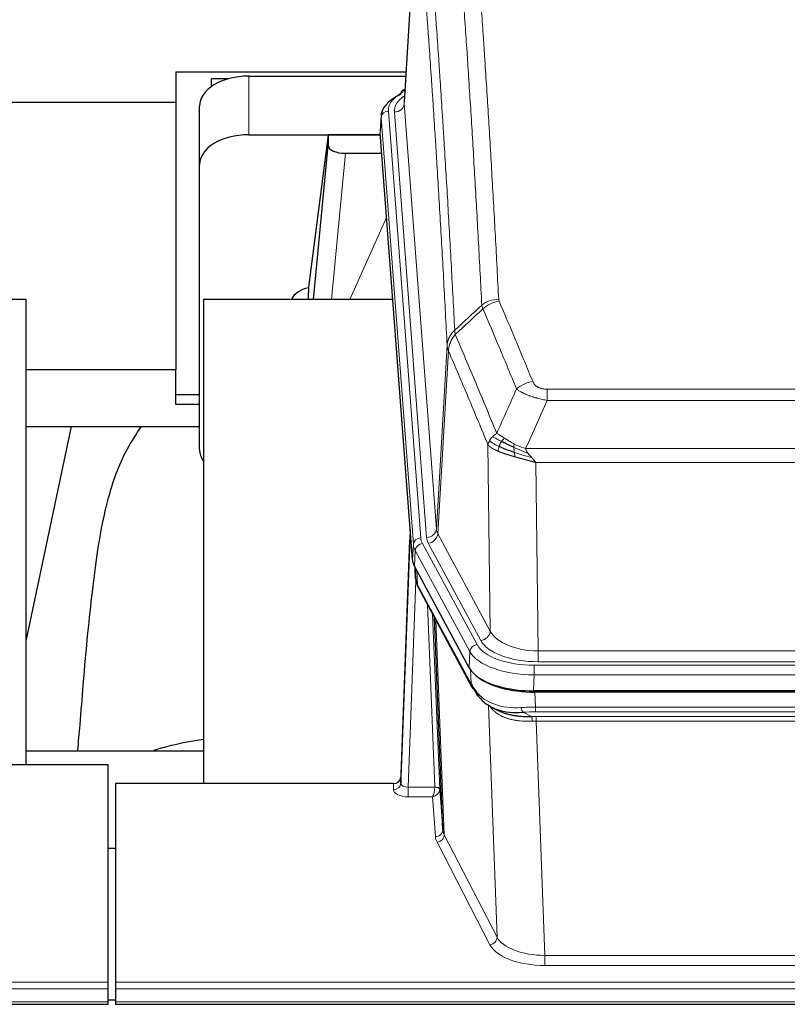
# Model space of a CAD drawing. Header units: inches. Extents: x 0 to 23760, y -13 to 16800.
# Tile 109 of 223: x 5841 to 6153, y 14107 to 14507. Entities that reach past the tile are written whole.
import ezdxf

# ---------------------------------------------------------------- set-up
doc = ezdxf.new("R2010")
doc.units = ezdxf.units.IN
doc.layers.add('254', color=7, linetype='Continuous', true_color=0xffffff)
doc.styles.add('latin_extended', font='simplex.shx')
doc.dimstyles.get("Standard").update_dxf_attribs({"dimtxt": 0.18, "dimasz": 0.18, "dimexe": 0.18, "dimexo": 0.0625, "dimgap": 0.09, "dimtad": 0, "dimtih": 1, "dimtoh": 1, "dimdec": 4, "dimzin": 0, "dimdsep": 46, "dimtxsty": 'Standard', "dimcen": 0.09, "dimadec": 0, "dimazin": 0, "dimtfac": 1, "dimtdec": 4, "dimtofl": 0, "dimtmove": 0, "dimatfit": 3, "dimfxl": 1, "dimtolj": 1, "dimtzin": 0, "dimarcsym": 0})

# ---------------------------------------------------------------- blocks, each defined once
blk = doc.blocks.new('_U2')
at = {"layer": '254', "color": 3, "linetype": 'Continuous', "lineweight": 13, "transparency": 16777216}
for p, q in [((5605.9, 13397.33), (5605.9, 14404)), ((5091.74, 13397.33), (5645.9, 13397.33)), ((5605.9, 13257.33), (5605.9, 12888.52)), ((7172.74, 12748.52), (5565.9, 12748.52))]:
    blk.add_line(p, q, dxfattribs=at)
at = {"layer": '254', "color": 3, "transparency": 16777216}
for points in [[(5629.23, 13257.33), (5582.57, 13257.33), (5605.9, 13397.33)], [(5582.57, 12888.52), (5629.23, 12888.52), (5605.9, 12748.52)]]:
    blk.add_solid(points, dxfattribs=at)
at = {"layer": 'Defpoints', "color": 0, "transparency": 16777216}
for p in [(5051.74, 13397.33), (5605.9, 12748.52), (7212.74, 12748.52)]:
    blk.add_point(p, dxfattribs=at)
at = {"layer": '254', "color": 2, "lineweight": 13, "transparency": 16777216, "insert": (5395.9, 13974), "char_height": 140, "attachment_point": 1, "rotation": 90, "style": 'latin_extended'}
blk.add_mtext('\\A1;\\C2;650', dxfattribs=at)

msp = doc.modelspace()

# ---------------------------------------------------------------- linework, layer by layer
at = {"layer": '254', "color": 2, "linetype": 'Continuous', "lineweight": 25}
for p, q in [((6002.221, 14560.413), (5996.97, 14473.777)), ((5904.236, 14486.172), (5904.236, 14473.651)), ((5904.236, 14486.172), (5997.723, 14486.172)), ((5918.739, 14480.217), (5918.739, 14483.222)), ((5925.294, 14483.222), (5918.739, 14483.222)), ((5933.792, 14484.376), (5997.615, 14484.376)), ((5997.282, 14478.92), (5996.339, 14478.484)), ((5904.236, 14473.651), (5765.049, 14473.651)), ((5904.236, 14473.651), (5904.236, 14365.047)), ((5913.792, 14448.4), (5913.792, 14472.202)), ((5987.592, 14468.427), (5987.211, 14462.144)), ((6000.335, 14287.907), (5987.217, 14461.361)), ((5933.792, 14460.574), (5987.279, 14460.574)), ((5966.103, 14460.485), (5958.054, 14398.699)), ((5987.286, 14460.485), (5966.103, 14460.485)), ((5966.103, 14460.485), (5966.103, 14456.254)), ((5960.192, 14393.597), (5966.103, 14456.254)), ((5973.076, 14453.034), (5987.846, 14453.034)), ((5913.792, 14332.746), (5913.792, 14448.4)), ((5958.054, 14398.692), (5958.054, 14398.699)), ((5958.054, 14398.692), (5958.054, 14396.507)), ((5843.399, 14393.597), (5763.13, 14393.597)), ((5843.399, 14204.795), (5843.399, 14393.597)), ((5992.343, 14393.597), (5915.399, 14393.597)), ((5915.399, 14393.597), (5915.399, 14197.03)), ((5904.236, 14365.047), (5843.395, 14365.047)), ((5904.236, 14350.989), (5904.236, 14365.047)), ((5913.796, 14354.987), (5904.236, 14354.987)), ((5913.796, 14350.989), (5904.236, 14350.989)), ((5843.394, 14342.109), (5913.774, 14342.109)), ((5861.625, 14342.108), (5843.399, 14255.622)), ((5999.398, 14300.289), (5995.64, 14199.65)), ((5995.629, 14197.113), (5999.318, 14295.895)), ((6023.373, 14244.115), (6001.119, 14285.33)), ((6001.247, 14285.093), (6001.61, 14280.291)), ((6001.603, 14280.405), (6001.433, 14284.749)), ((6001.603, 14280.405), (6001.61, 14280.291)), ((6002.748, 14276.495), (6024.495, 14236.22)), ((6012.654, 14178.285), (6009.227, 14264.495)), ((6265.942, 14234.677), (6049.535, 14234.677)), ((6265.35, 14234.196), (6050.127, 14234.196)), ((6032.636, 14228.044), (6035.38, 14226.657)), ((5843.402, 14210.368), (5915.398, 14210.368)), ((5833.781, 14204.795), (5876.739, 14204.795)), ((5876.739, 14116.394), (5876.739, 14204.795)), ((5879.739, 14197.028), (5879.739, 14116.394)), ((5992.641, 14197.028), (5879.739, 14197.028)), ((5995.64, 14199.65), (5995.629, 14197.113)), ((6011.426, 14194.903), (6012.654, 14178.285)), ((5876.739, 14170.83), (5879.739, 14170.83)), ((5876.739, 14113.66), (5876.739, 14116.394)), ((5876.739, 14108.412), (5876.739, 14113.66)), ((5879.739, 14116.394), (5879.739, 14113.66)), ((5879.739, 14113.66), (5879.739, 14108.412)), ((5879.734, 14109.088), (5876.732, 14109.088)), ((5319.739, 14107.397), (5876.739, 14107.397)), ((5876.739, 14107.397), (5876.739, 14108.412)), ((5879.739, 14108.412), (5879.739, 14107.397)), ((5879.739, 14107.397), (6436.739, 14107.397))]:
    msp.add_line(p, q, dxfattribs=at)
at = {"layer": '254', "color": 110, "linetype": 'Continuous', "lineweight": 13}
for p, q in [((6002.223, 14559.791), (5996.975, 14473.202)), ((5933.792, 14460.574), (5933.792, 14484.376)), ((5996.975, 14473.202), (6010.041, 14300.429)), ((5990.591, 14470.21), (6003.702, 14296.85)), ((5992.983, 14469.775), (6006.049, 14297.002)), ((5987.597, 14467.64), (5987.217, 14461.361)), ((6000.708, 14294.28), (5987.597, 14467.64)), ((5973.076, 14453.034), (5967.469, 14393.598)), ((5974.881, 14393.598), (5989.822, 14426.912)), ((6010.041, 14300.429), (6014.418, 14375.105)), ((6014.974, 14372.772), (6010.622, 14298.52)), ((6055.067, 14357.224), (6260.41, 14357.224)), ((6055.067, 14352.661), (6055.067, 14357.224)), ((6260.41, 14352.661), (6055.067, 14352.661)), ((6031.974, 14258.977), (6031.017, 14334.627)), ((6046.336, 14333.181), (6269.141, 14333.181)), ((6050.449, 14327.437), (6051.417, 14250.942)), ((6265.029, 14327.437), (6050.449, 14327.437)), ((6010.622, 14298.52), (6031.974, 14258.977)), ((6000.335, 14287.907), (6000.708, 14294.28)), ((6004.399, 14294.559), (6026.573, 14253.493)), ((6028.099, 14255.168), (6006.747, 14294.711)), ((6001.492, 14291.702), (6001.119, 14285.33)), ((6023.666, 14250.637), (6001.492, 14291.702)), ((6001.249, 14285.089), (6001.603, 14280.405)), ((6002.17, 14283.383), (6002.389, 14277.825)), ((6001.753, 14279.433), (5998.622, 14195.582)), ((6002.389, 14277.825), (6024.136, 14237.55)), ((6009.428, 14195.668), (6006.406, 14269.72)), ((6008.533, 14265.78), (6011.426, 14194.903)), ((6009.773, 14263.485), (6013.24, 14176.274)), ((6023.373, 14244.115), (6023.666, 14250.637)), ((6051.417, 14246.528), (6051.417, 14250.942)), ((6051.417, 14250.942), (6264.06, 14250.942)), ((6049.829, 14245.104), (6265.649, 14245.104)), ((6049.829, 14241.199), (6049.829, 14245.104)), ((6264.06, 14246.528), (6051.417, 14246.528)), ((6024.136, 14237.55), (6023.959, 14243.186)), ((6049.829, 14241.199), (6049.535, 14234.677)), ((6265.649, 14241.199), (6049.829, 14241.199)), ((6050.127, 14234.196), (6050.318, 14228.105)), ((6034.725, 14134.66), (6031.289, 14228.799)), ((6045.294, 14226.011), (6048.747, 14224.266)), ((6050.318, 14226.239), (6050.318, 14228.105)), ((6050.318, 14228.105), (6265.159, 14228.105)), ((6265.159, 14226.239), (6050.318, 14226.239)), ((6050.66, 14222.431), (6050.66, 14224.297)), ((6050.66, 14224.297), (6264.817, 14224.297)), ((6050.66, 14222.431), (6054.134, 14127.256)), ((6264.817, 14222.431), (6050.66, 14222.431)), ((5992.631, 14194.581), (5992.641, 14197.028)), ((5998.622, 14195.582), (5998.622, 14191.666)), ((5998.622, 14195.582), (6009.427, 14195.582)), ((5998.622, 14191.666), (6008.464, 14191.666)), ((6009.658, 14175.518), (6008.464, 14191.666)), ((6031.816, 14131.596), (6010.331, 14173.211)), ((6013.24, 14176.274), (6034.725, 14134.66)), ((6054.134, 14127.256), (6261.344, 14127.256)), ((6054.134, 14127.256), (6054.134, 14123.155)), ((6261.344, 14123.155), (6054.134, 14123.155)), ((5319.739, 14116.394), (5876.739, 14116.394)), ((5319.739, 14113.66), (5876.739, 14113.66)), ((5879.739, 14116.394), (6436.739, 14116.394)), ((5879.739, 14113.66), (6436.739, 14113.66)), ((5319.739, 14108.412), (5876.739, 14108.412)), ((5879.739, 14108.412), (6436.739, 14108.412))]:
    msp.add_line(p, q, dxfattribs=at)
at = {"layer": '254', "color": 2, "linetype": 'Continuous', "lineweight": 25}
for centre, major_axis, ratio, start_param, end_param in [((5933.792, 14472.202), (-20, 0), 0.608706, 4.712389, 6.2831853), ((6014.611, 14467.923), (-27.03, 0.194), 0.4633579, 5.502135, 6.3212481), ((5997.597, 14475.761), (1.258, -2.724), 0.6272114, 3.1415983, 4.0254232), ((5933.792, 14448.4), (-20, 0), 0.608706, 4.712389, 6.2831853), ((5973.129, 14456.278), (7.027, 0.031), 0.4617281, 3.1395348, 4.7027345), ((5960.933, 14391.518), (-10.208, 0), 0.7029015, 4.9983373, 5.9892938), ((5960.933, 14200.128), (-10.152, 515.131), 0.0020796, 5.0973622, 5.1034663), ((5933.792, 14332.746), (-20, 0), 0.608706, 0, 0.4035719), ((6027.355, 14288.347), (27.037, 0.006), 0.4611335, 3.1763491, 3.3855005), ((6029.398, 14260.616), (-27.174, 22.247), 0.2659533, 0.2482948, 0.280275), ((6028.248, 14289.892), (26.161, 11.46), 0.4493681, 3.0159633, 3.1613144), ((6006.101, 14278.716), (3.584, 1.776), 0.8816114, 2.7716102, 3.1419462), ((6049.593, 14247.162), (27.023, 0.034), 0.4619935, 3.3853572, 3.670307), ((6050.967, 14220.671), (-27.355, 20.182), 0.1876908, 0.3765826, 0.5974134), ((6050.153, 14246.671), (27.01, 0.015), 0.4618579, 3.6271853, 4.7111791), ((6049.593, 14247.162), (27.023, 0.034), 0.4619935, 3.670307, 4.7096668), ((6028.015, 14238.12), (3.52, 1.9), 0.8606628, 3.1415888, 3.5094104), ((6048.271, 14217.808), (-23.434, 19.972), 0.1471226, 0.3626514, 0.5834823), ((6029.791, 14235.439), (3.195, 2.407), 0.6715965, 2.6043549, 3.391291), ((6050.065, 14249.488), (23.359, 16.381), 0.7286412, 3.1732971, 4.057134), ((5992.642, 14199.741), (3, 0.002), 0.9042699, 4.7116987, 6.2488686)]:
    msp.add_ellipse(centre, major_axis=major_axis, ratio=ratio, start_param=start_param, end_param=end_param, dxfattribs=at)
at = {"layer": '254', "color": 110, "linetype": 'Continuous', "lineweight": 13}
for centre, major_axis, ratio, start_param, end_param in [((6014.611, 14470.584), (-24.034, 0.016), 0.461198, 5.4992389, 6.318352), ((5997.597, 14475.761), (1.258, -2.724), 0.6272114, 2.6666598, 3.1415983), ((6017.002, 14470.149), (-24.034, 0.016), 0.461198, 5.6862399, 6.318352), ((5992.983, 14473.323), (3.989, 0.302), 0.8864705, 4.6454478, 6.1638843), ((5990.591, 14467.549), (2.991, 0.226), 0.8864705, 1.5038552, 3.0222916), ((6035.372, 14385.476), (-9.987, -0.512), 0.8285973, 4.6699673, 5.4273767), ((6035.559, 14384.685), (-9.188, -3.948), 0.8056434, 4.3791539, 5.1247913), ((6049.22, 14352.223), (-9.245, -3.812), 0.7933159, 4.3962573, 5.1392153), ((5999.318, 14293.743), (0.214, 6.443), 0.0117452, 0.5090713, 1.2305416), ((6003.702, 14294.189), (2.991, 0.226), 0.8864705, 1.5038552, 3.0222916), ((6027.72, 14297.24), (24.033, 0.005), 0.4611335, 3.1763491, 3.3855005), ((6006.049, 14300.55), (3.989, 0.302), 0.8864705, 4.6454478, 6.1638843), ((6030.067, 14297.393), (24.033, 0.005), 0.4611335, 3.1763491, 3.3855005), ((6006.747, 14298.259), (3.52, 1.9), 0.8606628, 4.2773553, 5.7957917), ((6030.067, 14300.941), (20.038, 0.241), 0.4621297, 3.1708089, 3.3799603), ((6002.316, 14295.804), (2.998, -0.112), 0.4302668, 3.1576572, 3.7226285), ((6027.72, 14294.579), (-27.028, 0.171), 0.4605351, 0.0378207, 0.2469722), ((6004.399, 14291.898), (2.64, 1.425), 0.8606628, 1.1357626, 2.6541991), ((6029.398, 14260.616), (-27.538, 20.422), 0.182049, 0.3394769, 0.3714573), ((6006.267, 14278.396), (3.52, 1.9), 0.8606628, 2.7414655, 3.1415888), ((6028.099, 14258.716), (3.52, 1.9), 0.8606628, 4.2773553, 5.7957917), ((6051.338, 14261.549), (-20.002, 0.126), 0.5302672, 0.2567917, 1.5781041), ((6026.573, 14250.832), (2.64, 1.425), 0.8606628, 1.1357626, 2.6541991), ((6049.88, 14256.201), (24.02, 0.03), 0.4619935, 3.3853572, 4.7096668), ((6051.338, 14258.001), (-24.002, 0.049), 0.477994, 0.2537759, 1.5750883), ((6049.88, 14253.54), (-27.018, 0.111), 0.4567867, 0.246464, 1.5707737), ((6028.015, 14238.12), (3.52, 1.9), 0.8606628, 2.7414655, 3.1415888), ((6050.065, 14249.488), (25.329, 12.681), 0.6929209, 3.2824386, 4.1662755), ((6050.967, 14220.671), (-27.015, 0.091), 0.2751837, 4.7373543, 4.9581852), ((6045.294, 14229.846), (-0.368, 3.983), 0.2964475, 2.0527062, 2.8396422), ((6050.967, 14216.835), (-23.017, 0.318), 0.4083138, 4.7462544, 4.9670852), ((6051.449, 14214.484), (-24.025, 0.387), 0.4081206, 4.7518285, 4.8316761), ((6048.747, 14220.43), (0.131, -3.998), 0.1099517, 2.0830946, 2.8518059), ((6051.449, 14210.649), (-20.023, 0.877), 0.5868265, 4.777515, 4.8573626), ((5992.631, 14197.204), (-3, 0.013), 0.8746179, 1.5745081, 3.1116779), ((5998.635, 14197.204), (3.004, 0.138), 0.5390598, 3.1127167, 4.683513), ((5998.635, 14194.581), (6.003, 0.008), 0.4854373, 3.1388974, 4.7096937), ((6008.464, 14194.29), (0.506, 2.997), 0.2740591, 3.694004, 5.2037138), ((6008.464, 14194.29), (2.669, 1.608), 0.8008031, 4.262859, 5.7725688), ((6008.428, 14195.637), (-1.001, 0.011), 0.9036692, 3.0924533, 3.1882189), ((6009.427, 14194.721), (1.996, -0.13), 0.4297663, 0.0674602, 1.5988341), ((6009.428, 14194.807), (1.998, 0.082), 0.4302193, 0.0160628, 1.553239), ((6008.428, 14194.776), (2.996, 0.15), 0.8842158, 6.1784609, 6.2742264), ((6009.658, 14178.142), (-2.992, -0.221), 0.8740585, 1.5062672, 3.1117425), ((6032.657, 14178.54), (-20.016, 0.121), 0.4848834, 0.0387668, 0.248091), ((6032.657, 14175.916), (-23.014, 0.002), 0.4845187, 0.0358431, 0.2451673), ((6010.331, 14175.835), (-2.666, -1.376), 0.8484453, 1.1579292, 2.76165), ((6031.816, 14134.22), (-2.666, -1.376), 0.8484453, 1.1579292, 2.76165), ((6054.14, 14136.93), (-20.013, 0.104), 0.483363, 0.2476114, 1.5729934), ((6054.14, 14134.306), (23.012, 0.004), 0.4845836, 3.3866449, 4.7120269)]:
    msp.add_ellipse(centre, major_axis=major_axis, ratio=ratio, start_param=start_param, end_param=end_param, dxfattribs=at)
for points, knots in [([(6028.504, 14391.389), (6028.066, 14399.958), (6027.174, 14416.857), (6026.253, 14433.279), (6025.55, 14445.418), (6025.313, 14449.434), (6024.837, 14457.408), (6024.597, 14461.365), (6023.87, 14473.146), (6023.379, 14480.879), (6022.754, 14490.392), (6022.629, 14492.287), (6022.377, 14496.061), (6021.998, 14501.699), (6021.615, 14507.266), (6020.844, 14518.308), (6019.8, 14532.78), (6018.19, 14553.741), (6017.088, 14567.215), (6016.53, 14573.828)], [0, 0, 0, 0, 0.125, 0.25, 0.25, 0.3125, 0.3125, 0.375, 0.375, 0.5, 0.5, 0.53125, 0.53125, 0.5625, 0.625, 0.625, 0.75, 0.875, 1, 1, 1, 1]), ([(6023.413, 14576.417), (6023.971, 14569.797), (6025.071, 14556.307), (6026.679, 14535.323), (6027.721, 14520.833), (6028.492, 14509.779), (6028.874, 14504.205), (6029.253, 14498.56), (6029.504, 14494.782), (6029.629, 14492.885), (6030.253, 14483.36), (6030.744, 14475.619), (6031.469, 14463.824), (6031.709, 14459.862), (6032.185, 14451.879), (6032.421, 14447.858), (6033.123, 14435.705), (6034.044, 14419.263), (6034.934, 14402.344), (6035.372, 14393.766)], [0, 0, 0, 0, 0.125, 0.25, 0.375, 0.375, 0.4375, 0.46875, 0.46875, 0.5, 0.5, 0.625, 0.625, 0.6875, 0.6875, 0.75, 0.75, 0.875, 1, 1, 1, 1]), ([(6005.278, 14566.407), (6005.85, 14559.716), (6006.977, 14546.074), (6008.623, 14524.832), (6009.689, 14510.153), (6010.477, 14498.95), (6010.868, 14493.299), (6011.32, 14486.622), (6011.512, 14483.742), (6011.64, 14481.818), (6011.704, 14480.854), (6012.023, 14476.024), (6012.403, 14470.181), (6012.841, 14463.281), (6013.027, 14460.306), (6013.151, 14458.319), (6013.213, 14457.323), (6013.769, 14448.345), (6014.742, 14432.137), (6016.153, 14407.085), (6017.061, 14389.889), (6017.507, 14381.167)], [0, 0, 0, 0, 0.125, 0.25, 0.375, 0.375, 0.4375, 0.46875, 0.484375, 0.484375, 0.5, 0.5, 0.5625, 0.59375, 0.609375, 0.609375, 0.625, 0.625, 0.75, 0.875, 1, 1, 1, 1]), ([(6014.418, 14375.105), (6013.973, 14383.8), (6013.067, 14400.941), (6011.661, 14425.916), (6010.69, 14442.073), (6010.136, 14451.024), (6010.074, 14452.017), (6009.95, 14453.998), (6009.764, 14456.964), (6009.328, 14463.843), (6008.949, 14469.669), (6008.631, 14474.484), (6008.567, 14475.445), (6008.44, 14477.364), (6008.248, 14480.235), (6007.798, 14486.892), (6007.407, 14492.526), (6006.621, 14503.697), (6005.558, 14518.333), (6003.917, 14539.514), (6002.793, 14553.119), (6002.223, 14559.791)], [0, 0, 0, 0, 0.125, 0.25, 0.375, 0.375, 0.390625, 0.390625, 0.40625, 0.4375, 0.5, 0.5, 0.515625, 0.515625, 0.53125, 0.5625, 0.625, 0.625, 0.75, 0.875, 1, 1, 1, 1]), ([(6035.559, 14392.971), (6035.503, 14393.102), (6035.46, 14393.233), (6035.398, 14393.498), (6035.379, 14393.631), (6035.372, 14393.766)], [0, 0, 0, 0, 0.5, 0.5, 1, 1, 1, 1]), ([(6035.559, 14392.971), (6037.845, 14387.63), (6040.126, 14382.243), (6043.541, 14374.095), (6044.679, 14371.368), (6046.951, 14365.89), (6048.086, 14363.14), (6049.22, 14360.379)], [0, 0, 0, 0, 0.5, 0.5, 0.75, 0.75, 1, 1, 1, 1]), ([(6042.64, 14357.321), (6041.505, 14360.08), (6040.369, 14362.827), (6038.093, 14368.3), (6036.955, 14371.025), (6033.535, 14379.166), (6031.251, 14384.548), (6028.963, 14389.884)], [0, 0, 0, 0, 0.25, 0.25, 0.5, 0.5, 1, 1, 1, 1]), ([(6014.418, 14375.105), (6014.419, 14375.12), (6014.421, 14375.15), (6014.424, 14375.195), (6014.427, 14375.24), (6014.431, 14375.285), (6014.434, 14375.33), (6014.439, 14375.374), (6014.443, 14375.419), (6014.447, 14375.464), (6014.452, 14375.509), (6014.457, 14375.553), (6014.463, 14375.598), (6014.468, 14375.643), (6014.474, 14375.687), (6014.48, 14375.732), (6014.487, 14375.777), (6014.493, 14375.821), (6014.5, 14375.866), (6014.507, 14375.91), (6014.515, 14375.955), (6014.522, 14375.999), (6014.53, 14376.044), (6014.538, 14376.088), (6014.546, 14376.132), (6014.555, 14376.177), (6014.564, 14376.221), (6014.573, 14376.265), (6014.582, 14376.309), (6014.592, 14376.354), (6014.602, 14376.398), (6014.612, 14376.442), (6014.623, 14376.486), (6014.633, 14376.53), (6014.644, 14376.574), (6014.655, 14376.618), (6014.667, 14376.662), (6014.678, 14376.706), (6014.69, 14376.749), (6014.702, 14376.793), (6014.714, 14376.837), (6014.727, 14376.88), (6014.74, 14376.924), (6014.753, 14376.967), (6014.766, 14377.011), (6014.78, 14377.054), (6014.794, 14377.098), (6014.808, 14377.141), (6014.822, 14377.184), (6014.837, 14377.227), (6014.852, 14377.271), (6014.867, 14377.314), (6014.882, 14377.357), (6014.898, 14377.4), (6014.913, 14377.443), (6014.929, 14377.485), (6014.946, 14377.528), (6014.962, 14377.571), (6014.979, 14377.613), (6014.996, 14377.656), (6015.013, 14377.698), (6015.031, 14377.741), (6015.048, 14377.783), (6015.066, 14377.825), (6015.084, 14377.868), (6015.103, 14377.91), (6015.122, 14377.952), (6015.14, 14377.994), (6015.16, 14378.036), (6015.179, 14378.077), (6015.199, 14378.119), (6015.218, 14378.161), (6015.239, 14378.202), (6015.259, 14378.244), (6015.279, 14378.285), (6015.3, 14378.326), (6015.327, 14378.38), (6015.361, 14378.445), (6015.402, 14378.521), (6015.444, 14378.598), (6015.486, 14378.674), (6015.529, 14378.75), (6015.573, 14378.826), (6015.618, 14378.901), (6015.664, 14378.976), (6015.71, 14379.05), (6015.757, 14379.125), (6015.805, 14379.198), (6015.854, 14379.272), (6015.903, 14379.345), (6015.953, 14379.418), (6016.004, 14379.491), (6016.056, 14379.563), (6016.108, 14379.634), (6016.161, 14379.706), (6016.215, 14379.777), (6016.27, 14379.847), (6016.325, 14379.918), (6016.381, 14379.987), (6016.438, 14380.057), (6016.496, 14380.126), (6016.554, 14380.194), (6016.613, 14380.262), (6016.672, 14380.33), (6016.733, 14380.397), (6016.794, 14380.464), (6016.855, 14380.53), (6016.917, 14380.596), (6016.98, 14380.661), (6017.044, 14380.726), (6017.108, 14380.791), (6017.173, 14380.855), (6017.239, 14380.918), (6017.305, 14380.981), (6017.372, 14381.044), (6017.439, 14381.106), (6017.485, 14381.147), (6017.507, 14381.167)], [0, 0, 0, 0, 0.0066687, 0.0133374, 0.0200061, 0.0266746, 0.0333432, 0.0400116, 0.0466801, 0.0533484, 0.0600168, 0.066685, 0.0733532, 0.0800214, 0.0866895, 0.0933575, 0.1000255, 0.1066935, 0.1133614, 0.1200292, 0.126697, 0.1333647, 0.1400324, 0.1467001, 0.1533676, 0.1600352, 0.1667026, 0.1733701, 0.1800374, 0.1867047, 0.193372, 0.2000392, 0.2067064, 0.2133735, 0.2200405, 0.2267075, 0.2333745, 0.2400414, 0.2467082, 0.253375, 0.2600418, 0.2667085, 0.2733751, 0.2800417, 0.2867082, 0.2933747, 0.3000412, 0.3067075, 0.3133739, 0.3200401, 0.3267064, 0.3333725, 0.3400387, 0.3467047, 0.3533708, 0.3600367, 0.3667026, 0.3733685, 0.3800343, 0.3867001, 0.3933658, 0.4000315, 0.4066971, 0.4133626, 0.4200281, 0.4266936, 0.433359, 0.4400243, 0.4466896, 0.4533549, 0.4600201, 0.4666852, 0.4733503, 0.4800154, 0.4866804, 0.4933453, 0.5000102, 0.5125098, 0.5250093, 0.5375088, 0.5500082, 0.5625077, 0.5750071, 0.5875066, 0.600006, 0.6125054, 0.6250049, 0.6375043, 0.6500037, 0.6625032, 0.6750026, 0.6875021, 0.7000016, 0.7125011, 0.7250006, 0.7375001, 0.7499997, 0.7624993, 0.7749989, 0.7874985, 0.7999982, 0.812498, 0.8249977, 0.8374975, 0.8499974, 0.8624973, 0.8749972, 0.8874972, 0.8999973, 0.9124974, 0.9249976, 0.9374978, 0.9499981, 0.9624985, 0.9749989, 0.9874994, 1, 1, 1, 1]), ([(6017.719, 14379.43), (6017.644, 14379.724), (6017.602, 14380.026), (6017.544, 14380.616), (6017.528, 14380.904), (6017.507, 14381.167)], [0, 0, 0, 0, 0.5, 0.5, 1, 1, 1, 1]), ([(6014.974, 14372.772), (6014.996, 14373.355), (6015.073, 14373.943), (6015.337, 14375.109), (6015.523, 14375.688), (6015.994, 14376.82), (6016.28, 14377.373), (6016.938, 14378.436), (6017.311, 14378.947), (6017.719, 14379.43)], [0, 0, 0, 0, 0.25, 0.25, 0.5, 0.5, 0.75, 0.75, 1, 1, 1, 1]), ([(6017.719, 14379.43), (6020.542, 14372.875), (6023.357, 14366.251), (6027.571, 14356.211), (6028.974, 14352.847), (6031.776, 14346.086), (6033.175, 14342.688), (6034.573, 14339.273)], [0, 0, 0, 0, 0.5, 0.5, 0.75, 0.75, 1, 1, 1, 1]), ([(6014.974, 14372.772), (6014.969, 14372.784), (6014.959, 14372.81), (6014.944, 14372.848), (6014.929, 14372.887), (6014.913, 14372.926), (6014.898, 14372.966), (6014.883, 14373.007), (6014.867, 14373.048), (6014.852, 14373.09), (6014.837, 14373.132), (6014.821, 14373.175), (6014.806, 14373.219), (6014.79, 14373.264), (6014.775, 14373.309), (6014.76, 14373.354), (6014.745, 14373.4), (6014.73, 14373.447), (6014.715, 14373.495), (6014.7, 14373.543), (6014.686, 14373.592), (6014.671, 14373.641), (6014.657, 14373.691), (6014.643, 14373.741), (6014.629, 14373.793), (6014.615, 14373.845), (6014.602, 14373.897), (6014.581, 14373.981), (6014.555, 14374.094), (6014.527, 14374.231), (6014.503, 14374.358), (6014.484, 14374.475), (6014.468, 14374.582), (6014.455, 14374.679), (6014.445, 14374.766), (6014.438, 14374.843), (6014.431, 14374.91), (6014.427, 14374.967), (6014.423, 14375.014), (6014.421, 14375.051), (6014.419, 14375.078), (6014.418, 14375.095), (6014.418, 14375.103), (6014.418, 14375.105)], [0, 0, 0, 0, 0.0155037, 0.0313049, 0.0474035, 0.0637997, 0.0804935, 0.097485, 0.1147743, 0.1323613, 0.1502462, 0.1684289, 0.1869096, 0.2056883, 0.224765, 0.2441397, 0.2638126, 0.2837835, 0.3040527, 0.32462, 0.3454856, 0.3666494, 0.3881116, 0.409872, 0.4319308, 0.454288, 0.4769435, 0.4998975, 0.5635611, 0.6228928, 0.6778927, 0.7285606, 0.7748966, 0.8169007, 0.8545729, 0.8879131, 0.9169214, 0.9415977, 0.9619421, 0.9779545, 0.989635, 0.9969835, 1, 1, 1, 1]), ([(6031.017, 14334.627), (6029.686, 14337.868), (6028.354, 14341.093), (6025.686, 14347.513), (6024.35, 14350.708), (6020.34, 14360.244), (6017.66, 14366.539), (6014.974, 14372.772)], [0, 0, 0, 0, 0.25, 0.25, 0.5, 0.5, 1, 1, 1, 1]), ([(6055.067, 14352.661), (6054.733, 14352.721), (6054.399, 14352.785), (6053.736, 14352.918), (6053.408, 14352.988), (6052.432, 14353.205), (6051.795, 14353.361), (6051.092, 14353.55), (6051.014, 14353.571), (6050.859, 14353.614), (6050.781, 14353.636), (6050.55, 14353.701), (6050.397, 14353.745), (6049.942, 14353.878), (6049.347, 14354.061), (6048.775, 14354.253), (6048.353, 14354.4), (6048.145, 14354.474), (6047.939, 14354.55), (6047.803, 14354.6), (6047.735, 14354.626), (6047.13, 14354.856), (6046.622, 14355.067), (6045.902, 14355.39), (6045.67, 14355.499), (6045.332, 14355.665), (6045.22, 14355.721), (6045.002, 14355.833), (6044.894, 14355.889), (6044.367, 14356.171), (6043.979, 14356.399), (6043.264, 14356.857), (6042.938, 14357.088), (6042.64, 14357.321)], [0, 0, 0, 0, 0.0625, 0.0625, 0.125, 0.125, 0.25, 0.25, 0.265625, 0.265625, 0.28125, 0.28125, 0.3125, 0.3125, 0.375, 0.4375, 0.4375, 0.46875, 0.484375, 0.484375, 0.5, 0.5, 0.625, 0.625, 0.6875, 0.6875, 0.71875, 0.71875, 0.75, 0.75, 0.875, 0.875, 1, 1, 1, 1]), ([(6055.067, 14357.224), (6054.885, 14357.224), (6054.702, 14357.229), (6054.339, 14357.248), (6054.159, 14357.262), (6053.803, 14357.3), (6053.628, 14357.324), (6053.281, 14357.382), (6053.11, 14357.417), (6052.899, 14357.467), (6052.857, 14357.477), (6052.774, 14357.499), (6052.649, 14357.532), (6052.528, 14357.567), (6052.289, 14357.642), (6051.981, 14357.751), (6051.694, 14357.878), (6051.521, 14357.963), (6051.486, 14357.981), (6051.418, 14358.016), (6051.385, 14358.034), (6051.285, 14358.088), (6051.22, 14358.125), (6051.03, 14358.238), (6050.911, 14358.317), (6050.684, 14358.479), (6050.577, 14358.563), (6050.375, 14358.736), (6050.279, 14358.825), (6050.166, 14358.939), (6050.144, 14358.961), (6050.1, 14359.008), (6050.078, 14359.031), (6050.014, 14359.101), (6049.973, 14359.148), (6049.855, 14359.289), (6049.781, 14359.385), (6049.644, 14359.579), (6049.581, 14359.676), (6049.404, 14359.973), (6049.304, 14360.174), (6049.22, 14360.379)], [0, 0, 0, 0, 0.0625, 0.0625, 0.125, 0.125, 0.1875, 0.1875, 0.25, 0.25, 0.265625, 0.265625, 0.28125, 0.3125, 0.3125, 0.375, 0.4375, 0.4375, 0.453125, 0.453125, 0.46875, 0.46875, 0.5, 0.5, 0.5625, 0.5625, 0.625, 0.625, 0.6875, 0.6875, 0.703125, 0.703125, 0.71875, 0.71875, 0.75, 0.75, 0.8125, 0.8125, 0.875, 0.875, 1, 1, 1, 1]), ([(6031.656, 14336.34), (6031.812, 14336.615), (6031.992, 14336.887), (6032.396, 14337.418), (6032.621, 14337.678), (6032.866, 14337.928)], [0, 0, 0, 0, 0.5, 0.5, 1, 1, 1, 1]), ([(6032.866, 14337.928), (6033.112, 14338.172), (6033.379, 14338.408), (6033.949, 14338.858), (6034.253, 14339.072), (6034.573, 14339.273)], [0, 0, 0, 0, 0.5, 0.5, 1, 1, 1, 1]), ([(6036.524, 14335.998), (6036.153, 14336.185), (6035.796, 14336.368), (6034.436, 14337.073), (6033.565, 14337.546), (6032.866, 14337.928)], [0, 0, 0, 0, 0.25, 0.25, 1, 1, 1, 1]), ([(6037.749, 14337.378), (6037.45, 14337.572), (6037.159, 14337.76), (6036.033, 14338.48), (6035.266, 14338.946), (6034.573, 14339.273)], [0, 0, 0, 0, 0.25, 0.25, 1, 1, 1, 1]), ([(6036.524, 14335.998), (6036.623, 14336.153), (6036.724, 14336.3), (6036.981, 14336.644), (6037.139, 14336.828), (6037.449, 14337.144), (6037.603, 14337.276), (6037.749, 14337.378)], [0, 0, 0, 0, 0.25, 0.25, 0.625, 0.625, 1, 1, 1, 1]), ([(6041.718, 14334.97), (6041.538, 14335.066), (6041.359, 14335.163), (6040.652, 14335.558), (6040.138, 14335.864), (6039.143, 14336.478), (6038.664, 14336.785), (6038.05, 14337.183), (6037.898, 14337.281), (6037.749, 14337.378)], [0, 0, 0, 0, 0.125, 0.125, 0.5, 0.5, 0.875, 0.875, 1, 1, 1, 1]), ([(6031.017, 14334.627), (6031.074, 14334.913), (6031.156, 14335.2), (6031.37, 14335.773), (6031.501, 14336.058), (6031.656, 14336.34)], [0, 0, 0, 0, 0.5, 0.5, 1, 1, 1, 1]), ([(6035.048, 14332.079), (6035.037, 14332.084), (6035.014, 14332.094), (6034.979, 14332.108), (6034.943, 14332.124), (6034.907, 14332.139), (6034.871, 14332.154), (6034.835, 14332.17), (6034.798, 14332.186), (6034.76, 14332.202), (6034.723, 14332.219), (6034.685, 14332.235), (6034.646, 14332.252), (6034.607, 14332.27), (6034.568, 14332.287), (6034.529, 14332.304), (6034.489, 14332.322), (6034.449, 14332.34), (6034.409, 14332.359), (6034.368, 14332.377), (6034.327, 14332.396), (6034.285, 14332.415), (6034.244, 14332.434), (6034.202, 14332.454), (6034.16, 14332.473), (6034.117, 14332.493), (6034.075, 14332.513), (6034.032, 14332.534), (6033.988, 14332.555), (6033.945, 14332.575), (6033.901, 14332.597), (6033.858, 14332.618), (6033.813, 14332.64), (6033.769, 14332.662), (6033.725, 14332.684), (6033.68, 14332.706), (6033.635, 14332.729), (6033.59, 14332.752), (6033.545, 14332.775), (6033.5, 14332.799), (6033.454, 14332.822), (6033.409, 14332.846), (6033.363, 14332.87), (6033.318, 14332.895), (6033.272, 14332.92), (6033.226, 14332.945), (6033.18, 14332.97), (6033.134, 14332.995), (6033.088, 14333.021), (6033.041, 14333.047), (6032.995, 14333.074), (6032.949, 14333.1), (6032.903, 14333.127), (6032.856, 14333.154), (6032.81, 14333.182), (6032.764, 14333.209), (6032.718, 14333.237), (6032.672, 14333.265), (6032.626, 14333.294), (6032.58, 14333.323), (6032.534, 14333.352), (6032.488, 14333.381), (6032.442, 14333.411), (6032.397, 14333.441), (6032.351, 14333.471), (6032.306, 14333.501), (6032.261, 14333.532), (6032.216, 14333.563), (6032.171, 14333.594), (6032.126, 14333.626), (6032.082, 14333.658), (6032.038, 14333.69), (6031.994, 14333.722), (6031.95, 14333.755), (6031.907, 14333.788), (6031.864, 14333.821), (6031.821, 14333.855), (6031.778, 14333.889), (6031.736, 14333.923), (6031.694, 14333.957), (6031.653, 14333.992), (6031.612, 14334.027), (6031.571, 14334.062), (6031.531, 14334.098), (6031.491, 14334.134), (6031.451, 14334.17), (6031.412, 14334.207), (6031.374, 14334.243), (6031.335, 14334.28), (6031.298, 14334.318), (6031.261, 14334.355), (6031.224, 14334.393), (6031.188, 14334.432), (6031.153, 14334.47), (6031.118, 14334.509), (6031.083, 14334.548), (6031.05, 14334.587), (6031.028, 14334.614), (6031.017, 14334.627)], [0, 0, 0, 0, 0.0060657, 0.012223, 0.0184718, 0.0248123, 0.0312443, 0.0377679, 0.0443831, 0.0510899, 0.0578883, 0.0647782, 0.0717598, 0.0788329, 0.0859977, 0.093254, 0.1006019, 0.1080414, 0.1155725, 0.1231952, 0.1309095, 0.1387154, 0.1466129, 0.1546019, 0.1626826, 0.1708549, 0.1791188, 0.1874742, 0.1959213, 0.20446, 0.2130903, 0.2218121, 0.2306256, 0.2395307, 0.2485274, 0.2576156, 0.2667955, 0.276067, 0.2854301, 0.2948848, 0.3044311, 0.314069, 0.3237985, 0.3336196, 0.3435324, 0.3535367, 0.3636326, 0.3738202, 0.3840993, 0.3944701, 0.4049324, 0.4154864, 0.426132, 0.4368691, 0.4476979, 0.4586183, 0.4696303, 0.480734, 0.4919292, 0.503216, 0.5145945, 0.5260645, 0.5376262, 0.5492795, 0.5610244, 0.5728609, 0.584789, 0.5968087, 0.60892, 0.621123, 0.6334175, 0.6458037, 0.6582815, 0.6708509, 0.6835119, 0.6962645, 0.7091087, 0.7220445, 0.735072, 0.748191, 0.7614017, 0.774704, 0.7880979, 0.8015834, 0.8151605, 0.8288293, 0.8425896, 0.8564416, 0.8703852, 0.8844204, 0.8985472, 0.9127656, 0.9270756, 0.9414773, 0.9559705, 0.9705554, 0.9852319, 1, 1, 1, 1]), ([(6035.539, 14333.925), (6035.104, 14334.128), (6034.694, 14334.332), (6033.164, 14335.148), (6032.268, 14335.756), (6031.656, 14336.34)], [0, 0, 0, 0, 0.25, 0.25, 1, 1, 1, 1]), ([(6035.048, 14332.079), (6035.084, 14332.259), (6035.127, 14332.464), (6035.232, 14332.91), (6035.295, 14333.152), (6035.421, 14333.574), (6035.477, 14333.748), (6035.539, 14333.925)], [0, 0, 0, 0, 0.375, 0.375, 0.75, 0.75, 1, 1, 1, 1]), ([(6035.539, 14333.925), (6035.569, 14334.013), (6035.602, 14334.102), (6035.736, 14334.459), (6035.849, 14334.73), (6036.099, 14335.258), (6036.235, 14335.516), (6036.426, 14335.84), (6036.475, 14335.92), (6036.524, 14335.998)], [0, 0, 0, 0, 0.125, 0.125, 0.5, 0.5, 0.875, 0.875, 1, 1, 1, 1]), ([(6041.568, 14333.601), (6041.566, 14333.756), (6041.568, 14333.903), (6041.581, 14334.247), (6041.597, 14334.43), (6041.645, 14334.743), (6041.678, 14334.872), (6041.718, 14334.97)], [0, 0, 0, 0, 0.25, 0.25, 0.625, 0.625, 1, 1, 1, 1]), ([(6047.207, 14331.283), (6045.796, 14331.805), (6044.36, 14332.388), (6042.489, 14333.193), (6042.025, 14333.396), (6041.568, 14333.601)], [0, 0, 0, 0, 0.75, 0.75, 1, 1, 1, 1]), ([(6041.736, 14331.54), (6041.724, 14331.627), (6041.713, 14331.715), (6041.668, 14332.068), (6041.639, 14332.336), (6041.595, 14332.862), (6041.58, 14333.119), (6041.57, 14333.444), (6041.569, 14333.523), (6041.568, 14333.601)], [0, 0, 0, 0, 0.125, 0.125, 0.5, 0.5, 0.875, 0.875, 1, 1, 1, 1]), ([(6046.336, 14333.181), (6045.116, 14333.447), (6043.94, 14333.889), (6042.446, 14334.593), (6042.078, 14334.778), (6041.718, 14334.97)], [0, 0, 0, 0, 0.75, 0.75, 1, 1, 1, 1]), ([(6047.207, 14331.283), (6047.088, 14331.44), (6046.978, 14331.598), (6046.73, 14331.992), (6046.605, 14332.229), (6046.418, 14332.704), (6046.357, 14332.942), (6046.336, 14333.181)], [0, 0, 0, 0, 0.25, 0.25, 0.625, 0.625, 1, 1, 1, 1]), ([(6042.051, 14329.747), (6042.029, 14329.753), (6041.985, 14329.766), (6041.919, 14329.785), (6041.853, 14329.803), (6041.787, 14329.822), (6041.721, 14329.841), (6041.655, 14329.86), (6041.589, 14329.879), (6041.523, 14329.898), (6041.456, 14329.917), (6041.39, 14329.936), (6041.323, 14329.955), (6041.257, 14329.975), (6041.19, 14329.994), (6041.124, 14330.013), (6041.057, 14330.033), (6040.99, 14330.052), (6040.924, 14330.072), (6040.857, 14330.091), (6040.79, 14330.111), (6040.723, 14330.13), (6040.656, 14330.15), (6040.589, 14330.17), (6040.523, 14330.19), (6040.456, 14330.209), (6040.389, 14330.229), (6040.322, 14330.249), (6040.255, 14330.269), (6040.188, 14330.289), (6040.12, 14330.31), (6040.053, 14330.33), (6039.986, 14330.35), (6039.919, 14330.37), (6039.852, 14330.391), (6039.785, 14330.411), (6039.718, 14330.432), (6039.651, 14330.452), (6039.584, 14330.473), (6039.517, 14330.493), (6039.449, 14330.514), (6039.382, 14330.535), (6039.315, 14330.556), (6039.248, 14330.577), (6039.181, 14330.598), (6039.114, 14330.619), (6039.047, 14330.64), (6038.98, 14330.661), (6038.913, 14330.682), (6038.846, 14330.704), (6038.779, 14330.725), (6038.713, 14330.746), (6038.646, 14330.768), (6038.579, 14330.789), (6038.512, 14330.811), (6038.446, 14330.833), (6038.379, 14330.854), (6038.312, 14330.876), (6038.246, 14330.898), (6038.179, 14330.92), (6038.113, 14330.942), (6038.046, 14330.964), (6037.98, 14330.986), (6037.914, 14331.008), (6037.848, 14331.03), (6037.782, 14331.053), (6037.716, 14331.075), (6037.65, 14331.098), (6037.584, 14331.12), (6037.518, 14331.143), (6037.452, 14331.165), (6037.387, 14331.188), (6037.321, 14331.211), (6037.256, 14331.234), (6037.19, 14331.257), (6037.125, 14331.28), (6037.06, 14331.303), (6036.995, 14331.326), (6036.93, 14331.349), (6036.865, 14331.372), (6036.8, 14331.396), (6036.736, 14331.419), (6036.671, 14331.443), (6036.607, 14331.466), (6036.543, 14331.49), (6036.479, 14331.514), (6036.415, 14331.537), (6036.351, 14331.561), (6036.287, 14331.585), (6036.224, 14331.609), (6036.16, 14331.633), (6036.097, 14331.657), (6036.034, 14331.681), (6035.971, 14331.706), (6035.908, 14331.73), (6035.846, 14331.755), (6035.783, 14331.779), (6035.721, 14331.804), (6035.659, 14331.828), (6035.597, 14331.853), (6035.535, 14331.878), (6035.474, 14331.903), (6035.412, 14331.928), (6035.351, 14331.953), (6035.29, 14331.978), (6035.23, 14332.003), (6035.169, 14332.028), (6035.109, 14332.053), (6035.068, 14332.07), (6035.048, 14332.079)], [0, 0, 0, 0, 0.0082024, 0.0164263, 0.0246716, 0.0329384, 0.0412265, 0.0495362, 0.0578672, 0.0662198, 0.0745938, 0.0829892, 0.0914062, 0.0998446, 0.1083045, 0.1167859, 0.1252887, 0.1338131, 0.1423589, 0.1509263, 0.1595151, 0.1681255, 0.1767574, 0.1854108, 0.1940858, 0.2027822, 0.2115002, 0.2202398, 0.2290008, 0.2377835, 0.2465876, 0.2554134, 0.2642606, 0.2731295, 0.2820199, 0.2909319, 0.2998654, 0.3088206, 0.3177973, 0.3267956, 0.3358154, 0.3448569, 0.35392, 0.3630047, 0.3721109, 0.3812388, 0.3903883, 0.3995594, 0.4087522, 0.4179665, 0.4272025, 0.4364601, 0.4457393, 0.4550402, 0.4643627, 0.4737069, 0.4830727, 0.4924601, 0.5018692, 0.5113, 0.5207524, 0.5302265, 0.5397222, 0.5492397, 0.5587788, 0.5683395, 0.577922, 0.5875261, 0.5971519, 0.6067994, 0.6164686, 0.6261595, 0.6358721, 0.6456064, 0.6553624, 0.6651401, 0.6749395, 0.6847606, 0.6946034, 0.704468, 0.7143542, 0.7242622, 0.734192, 0.7441434, 0.7541166, 0.7641115, 0.7741282, 0.7841666, 0.7942268, 0.8043087, 0.8144123, 0.8245377, 0.8346848, 0.8448538, 0.8550444, 0.8652568, 0.875491, 0.885747, 0.8960247, 0.9063242, 0.9166455, 0.9269886, 0.9373534, 0.9477401, 0.9581485, 0.9685787, 0.9790306, 0.9895044, 1, 1, 1, 1]), ([(6042.051, 14329.747), (6042.018, 14329.918), (6041.979, 14330.115), (6041.897, 14330.547), (6041.854, 14330.782), (6041.787, 14331.195), (6041.761, 14331.366), (6041.736, 14331.54)], [0, 0, 0, 0, 0.375, 0.375, 0.75, 0.75, 1, 1, 1, 1]), ([(6048.878, 14329.385), (6047.106, 14329.889), (6045.276, 14330.42), (6042.902, 14331.161), (6042.314, 14331.349), (6041.736, 14331.54)], [0, 0, 0, 0, 0.75, 0.75, 1, 1, 1, 1]), ([(6050.449, 14327.437), (6050.427, 14327.444), (6050.382, 14327.456), (6050.316, 14327.475), (6050.249, 14327.494), (6050.183, 14327.513), (6050.116, 14327.532), (6050.049, 14327.551), (6049.982, 14327.57), (6049.915, 14327.589), (6049.848, 14327.607), (6049.781, 14327.626), (6049.713, 14327.645), (6049.646, 14327.664), (6049.578, 14327.683), (6049.51, 14327.702), (6049.443, 14327.721), (6049.375, 14327.74), (6049.307, 14327.759), (6049.239, 14327.778), (6049.171, 14327.797), (6049.102, 14327.816), (6049.034, 14327.834), (6048.965, 14327.853), (6048.897, 14327.872), (6048.828, 14327.891), (6048.76, 14327.91), (6048.691, 14327.929), (6048.622, 14327.948), (6048.553, 14327.967), (6048.484, 14327.986), (6048.415, 14328.005), (6048.345, 14328.024), (6048.276, 14328.043), (6048.207, 14328.062), (6048.137, 14328.081), (6048.067, 14328.1), (6047.998, 14328.119), (6047.928, 14328.138), (6047.858, 14328.157), (6047.788, 14328.176), (6047.718, 14328.195), (6047.648, 14328.214), (6047.578, 14328.233), (6047.508, 14328.253), (6047.438, 14328.272), (6047.367, 14328.291), (6047.297, 14328.31), (6047.227, 14328.329), (6047.156, 14328.348), (6047.085, 14328.367), (6047.015, 14328.386), (6046.944, 14328.406), (6046.873, 14328.425), (6046.802, 14328.444), (6046.731, 14328.463), (6046.66, 14328.482), (6046.589, 14328.502), (6046.518, 14328.521), (6046.447, 14328.54), (6046.376, 14328.559), (6046.305, 14328.579), (6046.233, 14328.598), (6046.162, 14328.617), (6046.09, 14328.637), (6046.019, 14328.656), (6045.947, 14328.675), (6045.876, 14328.695), (6045.804, 14328.714), (6045.733, 14328.733), (6045.661, 14328.753), (6045.589, 14328.772), (6045.517, 14328.792), (6045.446, 14328.811), (6045.374, 14328.831), (6045.302, 14328.85), (6045.23, 14328.87), (6045.158, 14328.889), (6045.086, 14328.909), (6045.014, 14328.928), (6044.942, 14328.948), (6044.87, 14328.967), (6044.798, 14328.987), (6044.726, 14329.007), (6044.653, 14329.026), (6044.581, 14329.046), (6044.509, 14329.066), (6044.437, 14329.085), (6044.364, 14329.105), (6044.292, 14329.125), (6044.22, 14329.144), (6044.148, 14329.164), (6044.075, 14329.184), (6044.003, 14329.204), (6043.931, 14329.224), (6043.858, 14329.244), (6043.786, 14329.263), (6043.714, 14329.283), (6043.641, 14329.303), (6043.569, 14329.323), (6043.497, 14329.343), (6043.424, 14329.363), (6043.352, 14329.383), (6043.279, 14329.403), (6043.207, 14329.423), (6043.135, 14329.443), (6043.062, 14329.463), (6042.99, 14329.483), (6042.918, 14329.504), (6042.845, 14329.524), (6042.773, 14329.544), (6042.701, 14329.564), (6042.628, 14329.584), (6042.556, 14329.605), (6042.484, 14329.625), (6042.412, 14329.645), (6042.34, 14329.666), (6042.267, 14329.686), (6042.195, 14329.706), (6042.123, 14329.727), (6042.075, 14329.74), (6042.051, 14329.747)], [0, 0, 0, 0, 0.007775, 0.0155603, 0.0233558, 0.0311618, 0.038978, 0.0468046, 0.0546416, 0.0624889, 0.0703466, 0.0782147, 0.0860931, 0.093982, 0.1018813, 0.109791, 0.1177112, 0.1256417, 0.1335828, 0.1415343, 0.1494962, 0.1574687, 0.1654516, 0.173445, 0.1814489, 0.1894634, 0.1974883, 0.2055238, 0.2135699, 0.2216264, 0.2296936, 0.2377713, 0.2458596, 0.2539585, 0.2620679, 0.270188, 0.2783187, 0.28646, 0.2946119, 0.3027745, 0.3109477, 0.3191316, 0.3273261, 0.3355314, 0.3437472, 0.3519738, 0.3602111, 0.3684591, 0.3767178, 0.3849872, 0.3932673, 0.4015582, 0.4098598, 0.4181722, 0.4264954, 0.4348293, 0.443174, 0.4515295, 0.4598958, 0.4682728, 0.4766607, 0.4850594, 0.493469, 0.5018893, 0.5103206, 0.5187626, 0.5272155, 0.5356793, 0.544154, 0.5526395, 0.561136, 0.5696433, 0.5781615, 0.5866906, 0.5952307, 0.6037817, 0.6123436, 0.6209165, 0.6295003, 0.638095, 0.6467007, 0.6553174, 0.6639451, 0.6725838, 0.6812334, 0.6898941, 0.6985657, 0.7072484, 0.7159421, 0.7246468, 0.7333625, 0.7420893, 0.7508272, 0.759576, 0.768336, 0.777107, 0.7858891, 0.7946823, 0.8034866, 0.812302, 0.8211284, 0.829966, 0.8388147, 0.8476746, 0.8565455, 0.8654276, 0.8743209, 0.8832252, 0.8921408, 0.9010675, 0.9100054, 0.9189544, 0.9279147, 0.9368861, 0.9458688, 0.9548626, 0.9638676, 0.9728839, 0.9819114, 0.9909501, 1, 1, 1, 1]), ([(6048.878, 14329.385), (6048.804, 14329.465), (6048.73, 14329.545), (6048.434, 14329.863), (6048.212, 14330.1), (6047.785, 14330.574), (6047.58, 14330.81), (6047.327, 14331.125), (6047.266, 14331.204), (6047.207, 14331.283)], [0, 0, 0, 0, 0.125, 0.125, 0.5, 0.5, 0.875, 0.875, 1, 1, 1, 1]), ([(6050.449, 14327.437), (6050.296, 14327.686), (6050.12, 14327.932), (6049.737, 14328.422), (6049.53, 14328.664), (6049.172, 14329.066), (6049.026, 14329.226), (6048.878, 14329.385)], [0, 0, 0, 0, 0.375, 0.375, 0.75, 0.75, 1, 1, 1, 1]), ([(6049.066, 14222.403), (6048.577, 14222.382), (6048.093, 14222.369), (6047.134, 14222.36), (6046.658, 14222.364), (6045.716, 14222.39), (6045.249, 14222.412), (6044.324, 14222.477), (6043.865, 14222.519), (6043.184, 14222.598), (6042.958, 14222.627), (6042.62, 14222.675), (6042.508, 14222.692), (6042.285, 14222.727), (6042.174, 14222.745), (6041.622, 14222.838), (6041.191, 14222.923), (6040.348, 14223.114), (6039.523, 14223.326), (6038.738, 14223.58), (6037.971, 14223.857), (6037.597, 14224.005), (6037.188, 14224.185), (6037.143, 14224.206), (6037.053, 14224.246), (6037.008, 14224.267), (6036.873, 14224.329), (6036.607, 14224.454), (6036.349, 14224.585), (6035.845, 14224.853), (6035.522, 14225.04), (6034.906, 14225.43), (6034.612, 14225.633), (6034.051, 14226.055), (6033.785, 14226.273), (6033.407, 14226.612), (6033.284, 14226.727), (6033.106, 14226.901), (6033.048, 14226.96), (6032.932, 14227.078), (6032.876, 14227.137), (6032.598, 14227.436), (6032.393, 14227.678), (6032.015, 14228.171), (6031.842, 14228.421), (6031.687, 14228.673)], [0, 0, 0, 0, 0.0625, 0.0625, 0.125, 0.125, 0.1875, 0.1875, 0.25, 0.25, 0.28125, 0.28125, 0.296875, 0.296875, 0.3125, 0.3125, 0.375, 0.375, 0.4375, 0.5, 0.5, 0.5625, 0.5625, 0.5703125, 0.5703125, 0.578125, 0.578125, 0.59375, 0.625, 0.625, 0.6875, 0.6875, 0.75, 0.75, 0.8125, 0.8125, 0.84375, 0.84375, 0.859375, 0.859375, 0.875, 0.875, 0.9375, 0.9375, 1, 1, 1, 1])]:
    msp.add_open_spline(points, degree=3, knots=knots, dxfattribs=at)
for points in [[(6017.507, 14381.167), (6021.172, 14384.576), (6024.838, 14387.983), (6028.504, 14391.389)], [(6028.963, 14389.884), (6025.214, 14386.401), (6021.467, 14382.916), (6017.719, 14379.43)], [(6028.963, 14389.884), (6028.85, 14390.142), (6028.662, 14390.651), (6028.545, 14391.146), (6028.504, 14391.389)], [(6034.573, 14339.273), (6037.247, 14345.295), (6039.937, 14351.311), (6042.64, 14357.321)], [(6055.067, 14352.661), (6052.14, 14346.175), (6049.229, 14339.681), (6046.336, 14333.181)]]:
    msp.add_open_spline(points, degree=3, dxfattribs=at)
at = {"layer": '254', "color": 2, "linetype": 'Continuous', "lineweight": 25}
for points, knots in [([(5890.136, 14342.124), (5889.394, 14341.091), (5883.91, 14333.067), (5878.528, 14320.375), (5874.648, 14305.417), (5872.226, 14291.534), (5870.219, 14276.304), (5868.248, 14257.802), (5866.616, 14239.519), (5865.329, 14223.15), (5864.527, 14214.011), (5864.231, 14210.493)], [0, 0, 0, 0, 0.0222318, 0.1727672, 0.2873868, 0.4185998, 0.5679441, 0.6959303, 0.8383189, 0.9387461, 1, 1, 1, 1]), ([(6041.736, 14331.54), (6041.448, 14331.636), (6041.161, 14331.732), (6040.027, 14332.118), (6039.204, 14332.413), (6037.639, 14333.012), (6036.898, 14333.315), (6035.98, 14333.721), (6035.756, 14333.823), (6035.539, 14333.925)], [0, 0, 0, 0, 0.125, 0.125, 0.5, 0.5, 0.875, 0.875, 1, 1, 1, 1]), ([(6041.568, 14333.601), (6041.339, 14333.703), (6041.112, 14333.805), (6040.21, 14334.214), (6039.551, 14334.522), (6038.281, 14335.127), (6037.671, 14335.424), (6036.899, 14335.809), (6036.71, 14335.904), (6036.524, 14335.998)], [0, 0, 0, 0, 0.125, 0.125, 0.5, 0.5, 0.875, 0.875, 1, 1, 1, 1]), ([(6035.329, 14226.683), (6035.432, 14226.631), (6035.536, 14226.579), (6035.733, 14226.485), (6035.826, 14226.441), (6035.967, 14226.377), (6036.014, 14226.356), (6036.108, 14226.314), (6036.535, 14226.125), (6036.977, 14225.95), (6037.784, 14225.659), (6038.612, 14225.39), (6039.485, 14225.162), (6040.379, 14224.954), (6040.837, 14224.86), (6041.424, 14224.756), (6041.542, 14224.736), (6041.779, 14224.696), (6041.899, 14224.677), (6042.258, 14224.623), (6042.499, 14224.589), (6043.224, 14224.495), (6043.711, 14224.443), (6044.695, 14224.36), (6045.192, 14224.327), (6046.193, 14224.281), (6046.698, 14224.267), (6047.716, 14224.254), (6048.229, 14224.256), (6048.747, 14224.266)], [0, 0, 0, 0, 0.0294734, 0.0294734, 0.0550135, 0.0550135, 0.0677836, 0.0677836, 0.0805537, 0.1827144, 0.1827144, 0.2848751, 0.3870358, 0.3870358, 0.4891965, 0.4891965, 0.5147367, 0.5147367, 0.5402769, 0.5402769, 0.5913572, 0.5913572, 0.6935179, 0.6935179, 0.7956786, 0.7956786, 0.8978393, 0.8978393, 1, 1, 1, 1]), ([(5895.322, 14210.596), (5897.615, 14211.325), (5904.077, 14213.15), (5910.908, 14214.483), (5915.26, 14215.134)], [0, 0, 0, 0, 0.3660944, 1, 1, 1, 1])]:
    msp.add_open_spline(points, degree=3, knots=knots, dxfattribs=at)
msp.add_open_spline([(6002.517, 14276.94), (6002.627, 14276.718), (6002.748, 14276.495)], degree=2, dxfattribs=at)

# ---------------------------------------------------------------- dimensions: what is measured, and where the dimension line sits
at = {"layer": '254', "color": 2, "linetype": 'Continuous', "lineweight": 13}
dim = msp.add_linear_dim(base=(5605.899, 12748.518), p1=(5051.739, 13397.33), p2=(7212.739, 12748.518), angle=90, text='\\C2;650', dimstyle='Standard', override={"dimscale": 40, "dimtxt": 3.5, "dimasz": 3.5, "dimexe": 1, "dimexo": 1, "dimgap": 1.75, "dimtad": 1, "dimtih": 0, "dimtoh": 0, "dimdec": 2, "dimlfac": 0.025, "dimzin": 8, "dimdsep": 46, "dimlunit": 2, "dimpost": '', "dimtxsty": 'latin_extended', "dimsah": 1, "dimse1": 0, "dimse2": 0, "dimsd1": 0, "dimsd2": 0, "dimclrd": 3, "dimclre": 3, "dimclrt": 2, "dimtol": 0, "dimtm": -0.1, "dimtfac": 0.714286, "dimtdec": 3, "dimtofl": 1, "dimtmove": 0, "dimtzin": 8, "dimlwd": 13, "dimlwe": 13}, dxfattribs=at)
dim.commit()
dim.dimension.update_dxf_attribs({"geometry": '_U2', "text_midpoint": (5605.899, 14153.997), "dimtype": 160})

doc.saveas('drawing.dxf')
